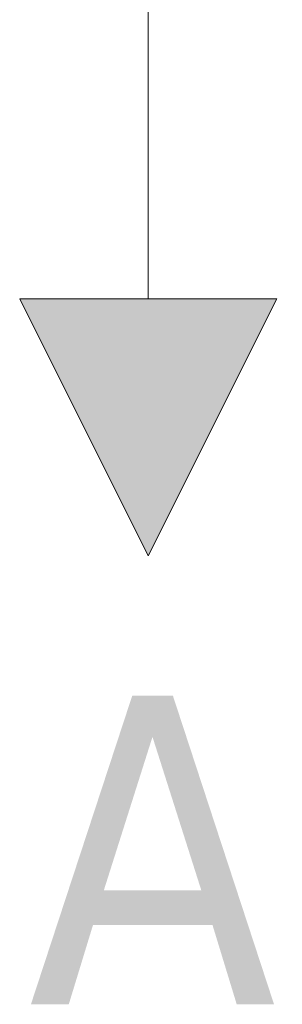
# Model space of a CAD drawing. Header units: metres. Extents: x 391.1 to 427.5, y 12.8 to 28.4.
# Tile 169 of 203: x 409.661 to 409.788, y 27.253 to 27.732. Entities that reach past the tile are written whole.
import ezdxf

# ---------------------------------------------------------------- set-up
doc = ezdxf.new("R2010")
doc.units = ezdxf.units.M
doc.layers.add('A-DETL-____-MBND', color=7, linetype='Continuous', lineweight=18)
doc.layers.add('G-____-____-TEXT', color=7, linetype='Continuous', lineweight=30)
doc.styles.add('Tahoma_3', font='tahoma.ttf', dxfattribs={"height": 0.15})

# ---------------------------------------------------------------- blocks, each defined once
blk = doc.blocks.new('ZYR_02_02 Punts Consum - 01 Punt Consum AF-V2-02_FON_P0A')
at = {"layer": 'A-DETL-____-MBND', "true_color": 0x0000fa}
blk.add_hatch(color=5, dxfattribs=at).paths.add_polyline_path([(0, 0.425), (-0.0625, 0.3), (0.0625, 0.3)])
at = {"layer": 'A-DETL-____-MBND', "color": 5, "true_color": 0x0000fa}
for p, q in [((0, 0.425), (-0.0625, 0.3)), ((0, 0.425), (-0.0625, 0.3)), ((0.0625, 0.3), (0, 0.425)), ((0, 0.425), (0.0625, 0.3)), ((-0.0625, 0.3), (0.0625, 0.3)), ((-0.0625, 0.3), (0.0625, 0.3)), ((0, 0.05), (0, 0.3))]:
    blk.add_line(p, q, dxfattribs=at)
blk.add_circle((0, 0), 0.05, dxfattribs=at)

msp = doc.modelspace()

# ---------------------------------------------------------------- block references
at = {"layer": 'A-DETL-____-MBND', "color": 5, "true_color": 0x0000fa, "rotation": 180}
msp.add_blockref('ZYR_02_02 Punts Consum - 01 Punt Consum AF-V2-02_FON_P0A', (409.72304, 27.89599), dxfattribs=at)

# ---------------------------------------------------------------- texts
at = {"layer": 'G-____-____-TEXT', "insert": (409.66462, 27.40303), "char_height": 0.15, "width": 0.1483122, "attachment_point": 1, "style": 'Tahoma_3'}
msp.add_mtext('A', dxfattribs=at)

doc.saveas('drawing.dxf')
